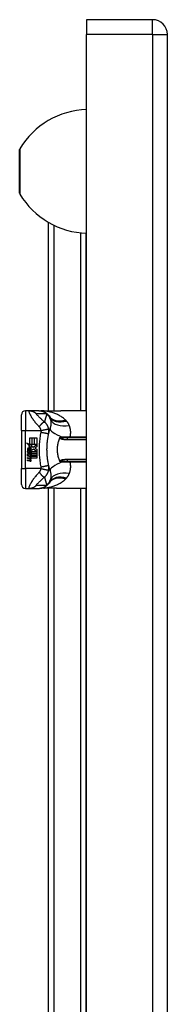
# Model space of a CAD drawing. Header units: inches. Extents: x 4 to 114, y 7 to 60.
# Tile 74 of 96: x 32.23 to 33.69, y 33.84 to 43.57. Entities that reach past the tile are written whole.
import ezdxf

# ---------------------------------------------------------------- set-up
doc = ezdxf.new("R2010")
doc.units = ezdxf.units.IN
doc.header["$MEASUREMENT"] = 0
doc.layers.add('Visible Edges(ANSI)', color=7, linetype='Continuous', lineweight=25)
doc.layers.add('Visible Tangent Edges(ANSI)', color=7, linetype='Continuous', lineweight=25)

msp = doc.modelspace()

# ---------------------------------------------------------------- linework, layer by layer
at = {"layer": 'Visible Edges(ANSI)'}
for p, q in [((33.5459, 43.5734), (32.8919, 43.5734)), ((32.8919, 43.5734), (32.8919, 43.4274)), ((32.8919, 23.9164), (32.8919, 43.4274)), ((33.6919, 23.9164), (33.6919, 43.4274)), ((32.2289, 41.8567), (32.2289, 42.2902)), ((32.5139, 39.7058), (32.5139, 41.5699)), ((32.8889, 39.7073), (32.8889, 41.4617)), ((32.247, 39.5104), (32.247, 39.6679)), ((32.319, 39.7073), (32.2864, 39.7073)), ((32.4194, 39.7073), (32.319, 39.7073)), ((32.4218, 39.7073), (32.4194, 39.7073)), ((32.8919, 39.7073), (32.636, 39.7073)), ((32.247, 39.5104), (32.247, 39.1364)), ((32.3281, 39.4387), (32.3495, 39.4387)), ((32.3281, 39.374), (32.3281, 39.4387)), ((32.3495, 39.4387), (32.3495, 39.3729)), ((32.3525, 39.4387), (32.3739, 39.4387)), ((32.3525, 39.3729), (32.3525, 39.4387)), ((32.3739, 39.4387), (32.3739, 39.3729)), ((32.3767, 39.3729), (32.3767, 39.4387)), ((32.3767, 39.4387), (32.3981, 39.4387)), ((32.3981, 39.4387), (32.3981, 39.3495)), ((32.8919, 39.4376), (32.7045, 39.4376)), ((32.2963, 39.3906), (32.3281, 39.374)), ((32.3271, 39.3614), (32.2963, 39.3906)), ((32.3177, 39.36), (32.3271, 39.3614)), ((32.347, 39.3391), (32.3177, 39.36)), ((32.3217, 39.3077), (32.3217, 39.3321)), ((32.3277, 39.3311), (32.3277, 39.3151)), ((32.3304, 39.3729), (32.3499, 39.3627)), ((32.3495, 39.3729), (32.3304, 39.3729)), ((32.3393, 39.3345), (32.347, 39.3391)), ((32.3499, 39.3627), (32.3432, 39.3614)), ((32.3432, 39.3614), (32.3619, 39.3483)), ((32.3739, 39.3729), (32.3525, 39.3729)), ((32.3619, 39.3483), (32.3977, 39.3729)), ((32.3977, 39.3729), (32.3767, 39.3729)), ((32.3981, 39.3495), (32.3807, 39.3378)), ((32.3807, 39.3378), (32.3981, 39.3285)), ((32.3059, 39.3085), (32.3245, 39.2921)), ((32.3059, 39.2977), (32.3059, 39.3085)), ((32.3189, 39.2887), (32.3059, 39.2977)), ((32.3059, 39.2821), (32.3189, 39.2871)), ((32.3059, 39.2713), (32.3059, 39.2821)), ((32.3247, 39.2803), (32.3059, 39.2713)), ((32.3059, 39.2667), (32.3423, 39.2603)), ((32.3059, 39.2579), (32.3059, 39.2667)), ((32.3209, 39.2553), (32.3059, 39.2579)), ((32.3059, 39.2441), (32.3289, 39.24)), ((32.3059, 39.2353), (32.3059, 39.2441)), ((32.3209, 39.2327), (32.3059, 39.2353)), ((32.3137, 39.3121), (32.3077, 39.3121)), ((32.3189, 39.2871), (32.3189, 39.2887)), ((32.3245, 39.2921), (32.3423, 39.3013)), ((32.3423, 39.2641), (32.3247, 39.2803)), ((32.3423, 39.2905), (32.3301, 39.2853)), ((32.3301, 39.2853), (32.3301, 39.2839)), ((32.3301, 39.2839), (32.3423, 39.275)), ((32.3325, 39.2839), (32.3442, 39.2889)), ((32.3981, 39.2839), (32.3325, 39.2839)), ((32.3359, 39.2533), (32.3359, 39.2513)), ((32.3423, 39.2527), (32.3359, 39.2533)), ((32.3373, 39.2811), (32.3981, 39.2811)), ((32.3442, 39.2761), (32.3373, 39.2811)), ((32.3401, 39.2507), (32.3442, 39.2503)), ((32.3423, 39.3013), (32.3423, 39.2905)), ((32.3423, 39.275), (32.3423, 39.2641)), ((32.3423, 39.2603), (32.3423, 39.2527)), ((32.3442, 39.3039), (32.3973, 39.3039)), ((32.3442, 39.2889), (32.3442, 39.3039)), ((32.3442, 39.2613), (32.3442, 39.2761)), ((32.3981, 39.2613), (32.3442, 39.2613)), ((32.3442, 39.2585), (32.3981, 39.2585)), ((32.3442, 39.2503), (32.3442, 39.2585)), ((32.3646, 39.3283), (32.3447, 39.3145)), ((32.3981, 39.2387), (32.3451, 39.2387)), ((32.3973, 39.3039), (32.3646, 39.3283)), ((32.3981, 39.3285), (32.3981, 39.2839)), ((32.3981, 39.2811), (32.3981, 39.2613)), ((32.3981, 39.2585), (32.3981, 39.2387)), ((32.247, 38.9789), (32.247, 39.1364)), ((32.3059, 39.2217), (32.3289, 39.2176)), ((32.3059, 39.2129), (32.3059, 39.2217)), ((32.3288, 39.2085), (32.3059, 39.2129)), ((32.7045, 39.2093), (32.8919, 39.2093)), ((32.5139, 28.4028), (32.5139, 38.9411)), ((32.2864, 38.9396), (32.319, 38.9396)), ((32.319, 38.9396), (32.4194, 38.9396)), ((32.4194, 38.9396), (32.4218, 38.9396)), ((32.8919, 38.9396), (32.636, 38.9396)), ((32.8889, 28.4043), (32.8889, 38.9396))]:
    msp.add_line(p, q, dxfattribs=at)
at = {"layer": 'Visible Edges(ANSI)', "flags": 128}
for points in [[(32.4218, 39.7073), (32.4264, 39.7072), (32.4311, 39.7069), (32.4358, 39.7064), (32.4405, 39.7058), (32.4453, 39.7049), (32.45, 39.7039), (32.4546, 39.7026), (32.4593, 39.7012), (32.4639, 39.6995), (32.4684, 39.6977), (32.4729, 39.6957), (32.4773, 39.6934), (32.4816, 39.691), (32.4857, 39.6885), (32.4898, 39.6857), (32.4937, 39.6828), (32.4975, 39.6798), (32.5012, 39.6766), (32.5047, 39.6733), (32.508, 39.6699), (32.5112, 39.6663), (32.5142, 39.6627), (32.5171, 39.659), (32.5198, 39.6552)], [(32.4693, 39.7045), (32.4541, 39.7045), (32.439, 39.706)], [(32.4693, 39.7045), (32.4931, 39.7053), (32.5174, 39.7058)], [(32.5174, 39.7058), (32.5476, 39.7063), (32.5775, 39.7068), (32.607, 39.7071), (32.636, 39.7073)], [(32.5163, 39.4782), (32.5168, 39.4805), (32.5173, 39.4829), (32.5179, 39.4852), (32.5184, 39.4876), (32.519, 39.4899), (32.5195, 39.4922), (32.5201, 39.4945), (32.5207, 39.4968), (32.5212, 39.4992), (32.5218, 39.5015), (32.5224, 39.5037), (32.523, 39.506), (32.5236, 39.5083), (32.5242, 39.5106), (32.5248, 39.5128), (32.5255, 39.5151), (32.5261, 39.5174), (32.5267, 39.5196), (32.5274, 39.5218), (32.5281, 39.5241), (32.5287, 39.5263), (32.5294, 39.5285), (32.5301, 39.5307), (32.5307, 39.5329)], [(32.5007, 39.3628), (32.501, 39.3676), (32.5013, 39.3725), (32.5017, 39.3774), (32.502, 39.3822), (32.5024, 39.3871), (32.5029, 39.3919), (32.5033, 39.3968), (32.5038, 39.4016), (32.5044, 39.4064), (32.5049, 39.4113), (32.5055, 39.4161), (32.5062, 39.4209), (32.5068, 39.4257), (32.5075, 39.4305), (32.5083, 39.4353), (32.509, 39.4401), (32.5098, 39.4449), (32.5106, 39.4497), (32.5115, 39.4544), (32.5124, 39.4592), (32.5133, 39.464), (32.5143, 39.4687), (32.5153, 39.4734), (32.5163, 39.4782)], [(32.6264, 39.2093), (32.6228, 39.2181), (32.6195, 39.2272), (32.6166, 39.2364), (32.6139, 39.2457), (32.6115, 39.2551), (32.6094, 39.2647), (32.6077, 39.2743), (32.6062, 39.2841), (32.6051, 39.2939), (32.6043, 39.3038), (32.6038, 39.3136), (32.6037, 39.3235), (32.6038, 39.3334), (32.6043, 39.3433), (32.6051, 39.3532), (32.6063, 39.363), (32.6077, 39.3727), (32.6095, 39.3823), (32.6115, 39.3918), (32.6139, 39.4012), (32.6166, 39.4105), (32.6195, 39.4197), (32.6228, 39.4287), (32.6264, 39.4376)], [(32.6264, 39.4376), (32.6264, 39.4377), (32.6264, 39.4377), (32.6265, 39.4378), (32.6265, 39.4379), (32.6265, 39.438), (32.6266, 39.438), (32.6266, 39.4381), (32.6266, 39.4382), (32.6267, 39.4383), (32.6267, 39.4383), (32.6267, 39.4384), (32.6268, 39.4385), (32.6268, 39.4386), (32.6268, 39.4386), (32.6268, 39.4387), (32.6269, 39.4388), (32.6269, 39.4389), (32.6269, 39.4389), (32.627, 39.439), (32.627, 39.4391), (32.627, 39.4392), (32.6271, 39.4392), (32.6271, 39.4393), (32.6271, 39.4394)], [(32.6271, 39.4394), (32.6273, 39.4399), (32.6276, 39.4403), (32.6278, 39.4408), (32.6281, 39.4412), (32.6283, 39.4416), (32.6286, 39.442), (32.6289, 39.4424), (32.6292, 39.4428), (32.6296, 39.4431), (32.6299, 39.4435), (32.6302, 39.4438), (32.6306, 39.4441), (32.631, 39.4444), (32.6313, 39.4447), (32.6317, 39.4449), (32.6321, 39.4451), (32.6324, 39.4453), (32.6328, 39.4455), (32.6332, 39.4457), (32.6336, 39.4458), (32.6339, 39.446), (32.6343, 39.4461), (32.6347, 39.4462), (32.6351, 39.4464)], [(32.5007, 39.2841), (32.5006, 39.2873), (32.5004, 39.2906), (32.5003, 39.2939), (32.5002, 39.2972), (32.5, 39.3005), (32.5, 39.3037), (32.4999, 39.307), (32.4998, 39.3103), (32.4998, 39.3136), (32.4997, 39.3169), (32.4997, 39.3201), (32.4997, 39.3234), (32.4997, 39.3267), (32.4997, 39.33), (32.4998, 39.3333), (32.4998, 39.3366), (32.4999, 39.3398), (32.5, 39.3431), (32.5, 39.3464), (32.5002, 39.3497), (32.5003, 39.353), (32.5004, 39.3562), (32.5006, 39.3595), (32.5007, 39.3628)], [(32.5163, 39.1687), (32.5153, 39.1734), (32.5143, 39.1781), (32.5133, 39.1829), (32.5124, 39.1876), (32.5115, 39.1924), (32.5106, 39.1972), (32.5098, 39.202), (32.509, 39.2067), (32.5083, 39.2115), (32.5075, 39.2163), (32.5068, 39.2211), (32.5062, 39.226), (32.5055, 39.2308), (32.5049, 39.2356), (32.5044, 39.2404), (32.5038, 39.2453), (32.5033, 39.2501), (32.5029, 39.2549), (32.5024, 39.2598), (32.502, 39.2646), (32.5017, 39.2695), (32.5013, 39.2743), (32.501, 39.2792), (32.5007, 39.2841)], [(32.5307, 39.1139), (32.5301, 39.1161), (32.5294, 39.1183), (32.5287, 39.1206), (32.5281, 39.1228), (32.5274, 39.125), (32.5267, 39.1273), (32.5261, 39.1295), (32.5255, 39.1317), (32.5248, 39.134), (32.5242, 39.1363), (32.5236, 39.1385), (32.523, 39.1408), (32.5224, 39.1431), (32.5218, 39.1454), (32.5212, 39.1477), (32.5207, 39.15), (32.5201, 39.1523), (32.5195, 39.1546), (32.519, 39.157), (32.5184, 39.1593), (32.5179, 39.1616), (32.5173, 39.164), (32.5168, 39.1663), (32.5163, 39.1687)], [(32.6271, 39.2075), (32.6271, 39.2075), (32.6271, 39.2076), (32.627, 39.2077), (32.627, 39.2078), (32.627, 39.2078), (32.6269, 39.2079), (32.6269, 39.208), (32.6269, 39.2081), (32.6268, 39.2081), (32.6268, 39.2082), (32.6268, 39.2083), (32.6268, 39.2084), (32.6267, 39.2084), (32.6267, 39.2085), (32.6267, 39.2086), (32.6266, 39.2087), (32.6266, 39.2087), (32.6266, 39.2088), (32.6265, 39.2089), (32.6265, 39.209), (32.6265, 39.209), (32.6264, 39.2091), (32.6264, 39.2092), (32.6264, 39.2093)], [(32.6351, 39.2005), (32.6347, 39.2006), (32.6343, 39.2007), (32.6339, 39.2009), (32.6336, 39.201), (32.6332, 39.2012), (32.6328, 39.2013), (32.6324, 39.2015), (32.6321, 39.2017), (32.6317, 39.2019), (32.6313, 39.2022), (32.631, 39.2024), (32.6306, 39.2027), (32.6302, 39.203), (32.6299, 39.2034), (32.6296, 39.2037), (32.6292, 39.2041), (32.6289, 39.2044), (32.6286, 39.2048), (32.6283, 39.2052), (32.6281, 39.2057), (32.6278, 39.2061), (32.6276, 39.2065), (32.6273, 39.207), (32.6271, 39.2075)], [(32.4218, 38.9396), (32.4264, 38.9397), (32.4311, 38.9399), (32.4358, 38.9404), (32.4405, 38.9411), (32.4453, 38.9419), (32.45, 38.943), (32.4546, 38.9442), (32.4593, 38.9457), (32.4639, 38.9473), (32.4684, 38.9492), (32.4729, 38.9512), (32.4773, 38.9534), (32.4816, 38.9558), (32.4857, 38.9584), (32.4898, 38.9611), (32.4937, 38.964), (32.4975, 38.9671), (32.5012, 38.9702), (32.5047, 38.9736), (32.508, 38.977), (32.5112, 38.9805), (32.5142, 38.9842), (32.5171, 38.9879), (32.5198, 38.9917)], [(32.4693, 38.9424), (32.4541, 38.9423), (32.439, 38.9408)], [(32.5174, 38.941), (32.4931, 38.9415), (32.4693, 38.9424)], [(32.636, 38.9396), (32.607, 38.9397), (32.5775, 38.9401), (32.5476, 38.9405), (32.5174, 38.941)]]:
    msp.add_lwpolyline(points, dxfattribs=at)
at = {"layer": 'Visible Edges(ANSI)'}
for centre, radius, start, end in [((33.5459, 43.4274), 0.146, 0, 90), ((32.9166, 41.8856), 0.8, 91.76564, 148.95513), ((32.2446, 42.2902), 0.0156, 148.95513, 180), ((32.2446, 41.8567), 0.0156, 180, 211.04487), ((32.9166, 42.2612), 0.8, 211.04487, 268.23436), ((32.2864, 39.6679), 0.0394, 90, 180), ((32.0272, 39.3234), 0.5938, 33.52082, 33.96213), ((32.4238, 39.5861), 0.1181, 31.30007, 33.52082), ((32.3194, 39.3282), 0.0132, 86.56465, 171.56052), ((32.3199, 39.326), 0.0064, 73.52609, 154.67838), ((32.3186, 39.3148), 0.0265, 44.16843, 86.56465), ((32.3264, 39.32), 0.0112, 19.37968, 82.99755), ((32.3233, 39.3194), 0.0199, 350.40854, 44.16843), ((32.3233, 39.3194), 0.022, 347.07905, 43.17854), ((32.3464, 39.3242), 0.0405, 171.56052, 197.33425), ((32.3326, 39.3199), 0.0205, 154.67838, 202.56091), ((32.3156, 39.2247), 0.031, 57.59924, 80), ((32.3293, 39.3249), 0.0188, 246.15553, 293.84447), ((32.3308, 39.3207), 0.00637, 241.45471, 321.16516), ((32.3304, 39.2481), 0.0082, 260, 293.55712), ((32.3277, 39.2438), 0.0084, 6.03001, 57.59924), ((32.332, 39.2443), 0.004, 293.55712, 6.03001), ((32.3301, 39.3213), 0.0073, 321.16516, 19.37968), ((32.3273, 39.2378), 0.016, 359.47765, 57.41137), ((32.3328, 39.317), 0.0101, 293.84447, 355.08017), ((32.3366, 39.2378), 0.00676, 286.9928, 359.47765), ((32.3291, 39.239), 0.016, 358.79525, 46.5849), ((32.316, 39.2021), 0.031, 58.55841, 80.82565), ((32.3325, 39.2273), 0.0192, 259, 288.47479), ((32.3304, 39.2257), 0.0082, 259.9922, 293.54875), ((32.3277, 39.2214), 0.0084, 6.10268, 57.60833), ((32.332, 39.2219), 0.004, 293.54875, 6.10268), ((32.3329, 39.2497), 0.0192, 273.6169, 286.9928), ((32.327, 39.2158), 0.0164, 359.6788, 63.95078), ((32.3363, 39.2157), 0.007, 288.47479, 359.6788), ((32.2864, 38.9789), 0.0394, 180, 270), ((32.0272, 39.3234), 0.5938, 326.03787, 326.47918), ((32.4238, 39.0607), 0.1181, 326.47918, 328.69993)]:
    msp.add_arc(centre, radius, start, end, dxfattribs=at)
at = {"layer": 'Visible Tangent Edges(ANSI)'}
for p, q in [((33.5459, 43.4274), (33.5459, 43.5734)), ((33.5459, 43.4274), (32.8919, 43.4274)), ((33.5459, 43.4274), (33.6919, 43.4274)), ((33.5459, 43.4274), (33.5459, 23.9164)), ((32.2312, 42.2982), (32.2312, 41.8486)), ((32.5678, 41.5412), (32.5678, 39.7066)), ((32.8351, 39.7073), (32.8351, 41.4654)), ((32.2864, 39.7073), (32.2864, 39.5104)), ((32.247, 39.5104), (32.2864, 39.5104)), ((32.2864, 39.1364), (32.2864, 39.5104)), ((32.2864, 39.5104), (32.4385, 39.5104)), ((32.7045, 39.423), (32.7045, 39.4376)), ((32.727, 39.4443), (32.727, 39.4376)), ((32.8919, 39.4443), (32.727, 39.4443)), ((32.7045, 39.423), (32.8919, 39.423)), ((32.247, 39.1364), (32.2864, 39.1364)), ((32.2864, 39.1364), (32.2864, 38.9396)), ((32.4385, 39.1364), (32.2864, 39.1364)), ((32.8919, 39.2238), (32.7045, 39.2238)), ((32.7045, 39.2093), (32.7045, 39.2238)), ((32.727, 39.2093), (32.727, 39.2025)), ((32.727, 39.2025), (32.8919, 39.2025)), ((32.5678, 38.9402), (32.5678, 28.4036)), ((32.8351, 28.4043), (32.8351, 38.9396))]:
    msp.add_line(p, q, dxfattribs=at)
at = {"layer": 'Visible Tangent Edges(ANSI)', "flags": 128}
for points in [[(32.319, 39.7073), (32.3181, 39.7065), (32.3182, 39.704), (32.3191, 39.7), (32.3209, 39.6947), (32.3233, 39.6883), (32.3264, 39.6812), (32.33, 39.6736), (32.334, 39.6657), (32.3384, 39.6576), (32.343, 39.6495), (32.3479, 39.6414), (32.3531, 39.6334), (32.3583, 39.6256), (32.3638, 39.6179), (32.3694, 39.6103), (32.375, 39.6029), (32.3808, 39.5956), (32.3867, 39.5884), (32.3926, 39.5814), (32.3986, 39.5745), (32.4047, 39.5676), (32.4108, 39.5607), (32.4169, 39.5538), (32.4231, 39.5469)], [(32.319, 39.7073), (32.3223, 39.7072), (32.3256, 39.7071), (32.3289, 39.7068), (32.3323, 39.7065), (32.3356, 39.7061), (32.3389, 39.7055), (32.3423, 39.7049), (32.3456, 39.7041), (32.3489, 39.7033), (32.3522, 39.7024), (32.3554, 39.7013), (32.3586, 39.7002), (32.3618, 39.699), (32.3649, 39.6976), (32.368, 39.6962), (32.3711, 39.6947), (32.3741, 39.6931), (32.377, 39.6914), (32.3799, 39.6897), (32.3828, 39.6878), (32.3855, 39.6859), (32.3882, 39.6839), (32.3909, 39.6819), (32.3934, 39.6797)], [(32.4758, 39.5954), (32.4705, 39.6001), (32.4652, 39.6048), (32.46, 39.6094), (32.455, 39.6139), (32.4501, 39.6184), (32.4453, 39.6228), (32.4405, 39.6272), (32.4359, 39.6315), (32.4314, 39.6358), (32.427, 39.64), (32.4227, 39.6441), (32.4185, 39.6481), (32.4145, 39.6521), (32.4107, 39.6559), (32.4071, 39.6597), (32.4037, 39.6633), (32.4006, 39.6666), (32.3978, 39.6698), (32.3955, 39.6727), (32.3937, 39.6751), (32.3926, 39.6771), (32.3921, 39.6786), (32.3924, 39.6795), (32.3934, 39.6797)], [(32.3934, 39.6797), (32.3976, 39.6797), (32.4018, 39.6797), (32.406, 39.6797), (32.4102, 39.6797), (32.4144, 39.6797), (32.4186, 39.6797), (32.4228, 39.6797), (32.4269, 39.6797), (32.4311, 39.6797), (32.4353, 39.6797), (32.4395, 39.6797), (32.4437, 39.6797), (32.4479, 39.6797), (32.4521, 39.6797), (32.4562, 39.6797), (32.4604, 39.6797), (32.4646, 39.6797), (32.4688, 39.6797), (32.473, 39.6797), (32.4772, 39.6797), (32.4813, 39.6797), (32.4855, 39.6797), (32.4897, 39.6797), (32.4939, 39.6797)], [(32.4194, 39.7073), (32.4227, 39.7072), (32.426, 39.7071), (32.4293, 39.7068), (32.4327, 39.7065), (32.436, 39.7061), (32.4394, 39.7055), (32.4427, 39.7049), (32.446, 39.7041), (32.4493, 39.7033), (32.4526, 39.7024), (32.4558, 39.7013), (32.459, 39.7002), (32.4622, 39.6989), (32.4654, 39.6976), (32.4685, 39.6962), (32.4715, 39.6947), (32.4745, 39.6931), (32.4775, 39.6914), (32.4804, 39.6897), (32.4832, 39.6878), (32.486, 39.6859), (32.4887, 39.6839), (32.4914, 39.6818), (32.4939, 39.6797)], [(32.4714, 39.7045), (32.4713, 39.7045), (32.4712, 39.7045), (32.4711, 39.7045), (32.471, 39.7045), (32.471, 39.7045), (32.4709, 39.7045), (32.4708, 39.7045), (32.4707, 39.7045), (32.4706, 39.7045), (32.4705, 39.7045), (32.4704, 39.7045), (32.4703, 39.7045), (32.4703, 39.7045), (32.4702, 39.7045), (32.4701, 39.7045), (32.47, 39.7045), (32.4699, 39.7045), (32.4698, 39.7045), (32.4697, 39.7045), (32.4696, 39.7045), (32.4696, 39.7045), (32.4695, 39.7045), (32.4694, 39.7045), (32.4693, 39.7045)], [(32.4744, 39.7044), (32.4742, 39.7044), (32.474, 39.7044), (32.4738, 39.7044), (32.4737, 39.7044), (32.4735, 39.7044), (32.4734, 39.7044), (32.4732, 39.7044), (32.4731, 39.7044), (32.4729, 39.7044), (32.4728, 39.7044), (32.4727, 39.7044), (32.4725, 39.7044), (32.4724, 39.7044), (32.4723, 39.7044), (32.4722, 39.7044), (32.4721, 39.7044), (32.472, 39.7044), (32.4719, 39.7044), (32.4718, 39.7044), (32.4717, 39.7044), (32.4716, 39.7044), (32.4715, 39.7045), (32.4715, 39.7045), (32.4714, 39.7045)], [(32.4744, 39.7044), (32.4761, 39.7044), (32.4779, 39.7045), (32.4797, 39.7046), (32.4815, 39.7047), (32.4833, 39.7047), (32.4851, 39.7048), (32.4869, 39.7049), (32.4887, 39.7049), (32.4905, 39.705), (32.4923, 39.7051), (32.4941, 39.7051), (32.496, 39.7052), (32.4978, 39.7052), (32.4996, 39.7053), (32.5014, 39.7053), (32.5033, 39.7054), (32.5051, 39.7054), (32.5069, 39.7054), (32.5088, 39.7055), (32.5106, 39.7055), (32.5124, 39.7056), (32.5143, 39.7056), (32.5161, 39.7056), (32.518, 39.7057)], [(32.683, 39.6154), (32.6763, 39.6218), (32.6692, 39.6279), (32.6619, 39.6338), (32.6544, 39.6395), (32.6467, 39.6449), (32.6387, 39.65), (32.6306, 39.6549), (32.6224, 39.6596), (32.6139, 39.6641), (32.6053, 39.6683), (32.5966, 39.6723), (32.5877, 39.676), (32.5787, 39.6796), (32.5696, 39.6829), (32.5604, 39.686), (32.5511, 39.6889), (32.5417, 39.6916), (32.5322, 39.6941), (32.5227, 39.6963), (32.5131, 39.6983), (32.5035, 39.7002), (32.4938, 39.7018), (32.4841, 39.7032), (32.4744, 39.7044)], [(32.4975, 39.674), (32.4965, 39.6709), (32.4954, 39.6677), (32.4944, 39.6645), (32.4934, 39.6613), (32.4924, 39.6581), (32.4914, 39.6549), (32.4904, 39.6517), (32.4895, 39.6485), (32.4885, 39.6452), (32.4876, 39.642), (32.4866, 39.6387), (32.4857, 39.6355), (32.4848, 39.6322), (32.4839, 39.6289), (32.4831, 39.6256), (32.4822, 39.6223), (32.4814, 39.619), (32.4805, 39.6156), (32.4797, 39.6123), (32.4789, 39.6089), (32.4781, 39.6056), (32.4773, 39.6022), (32.4765, 39.5988), (32.4758, 39.5954)], [(32.4939, 39.6797), (32.4954, 39.6787), (32.4969, 39.6777), (32.4983, 39.6767), (32.4997, 39.6757), (32.501, 39.6747), (32.5023, 39.6737), (32.5036, 39.6727), (32.5048, 39.6717), (32.506, 39.6707), (32.5071, 39.6697), (32.5082, 39.6687), (32.5093, 39.6676), (32.5103, 39.6666), (32.5113, 39.6656), (32.5123, 39.6645), (32.5132, 39.6635), (32.5141, 39.6625), (32.515, 39.6614), (32.5159, 39.6604), (32.5167, 39.6594), (32.5175, 39.6583), (32.5183, 39.6573), (32.519, 39.6562), (32.5198, 39.6552)], [(32.5223, 39.6514), (32.5214, 39.6527), (32.5204, 39.654), (32.5195, 39.6553), (32.5185, 39.6565), (32.5175, 39.6577), (32.5166, 39.6589), (32.5156, 39.66), (32.5145, 39.6611), (32.5135, 39.6621), (32.5125, 39.6631), (32.5115, 39.6641), (32.5104, 39.665), (32.5094, 39.6659), (32.5083, 39.6668), (32.5073, 39.6677), (32.5062, 39.6685), (32.5051, 39.6693), (32.5041, 39.67), (32.503, 39.6708), (32.5019, 39.6715), (32.5008, 39.6722), (32.4997, 39.6728), (32.4986, 39.6734), (32.4975, 39.674)], [(32.5174, 39.7058), (32.5174, 39.7058), (32.5175, 39.7058), (32.5175, 39.7058), (32.5175, 39.7058), (32.5175, 39.7058), (32.5175, 39.7058), (32.5176, 39.7058), (32.5176, 39.7058), (32.5176, 39.7058), (32.5176, 39.7058), (32.5177, 39.7058), (32.5177, 39.7058), (32.5177, 39.7058), (32.5177, 39.7058), (32.5178, 39.7058), (32.5178, 39.7058), (32.5178, 39.7057), (32.5178, 39.7057), (32.5179, 39.7057), (32.5179, 39.7057), (32.5179, 39.7057), (32.5179, 39.7057), (32.518, 39.7057), (32.518, 39.7057)], [(32.518, 39.7057), (32.523, 39.7057), (32.528, 39.7058), (32.5331, 39.7059), (32.5381, 39.706), (32.5431, 39.7061), (32.5481, 39.7062), (32.553, 39.7063), (32.558, 39.7064), (32.563, 39.7065), (32.5679, 39.7065), (32.5729, 39.7066), (32.5778, 39.7067), (32.5827, 39.7068), (32.5876, 39.7069), (32.5925, 39.7069), (32.5974, 39.707), (32.6023, 39.7071), (32.6071, 39.7071), (32.612, 39.7072), (32.6168, 39.7072), (32.6216, 39.7072), (32.6264, 39.7073), (32.6312, 39.7073), (32.636, 39.7073)], [(32.5248, 39.6475), (32.5253, 39.6465), (32.5259, 39.6456), (32.5264, 39.6446), (32.527, 39.6436), (32.5275, 39.6426), (32.528, 39.6415), (32.5285, 39.6405), (32.5289, 39.6394), (32.5294, 39.6384), (32.5299, 39.6373), (32.5303, 39.6362), (32.5307, 39.635), (32.5311, 39.6339), (32.5315, 39.6328), (32.5319, 39.6316), (32.5323, 39.6304), (32.5326, 39.6292), (32.533, 39.628), (32.5333, 39.6268), (32.5336, 39.6255), (32.5339, 39.6243), (32.5342, 39.623), (32.5345, 39.6217), (32.5348, 39.6204)], [(32.4231, 39.5469), (32.4254, 39.5504), (32.4279, 39.5538), (32.4303, 39.5573), (32.4329, 39.5607), (32.4354, 39.564), (32.438, 39.5672), (32.4406, 39.5704), (32.4432, 39.5734), (32.4458, 39.5763), (32.4484, 39.579), (32.4509, 39.5815), (32.4534, 39.5839), (32.4558, 39.586), (32.4582, 39.588), (32.4605, 39.5897), (32.4626, 39.5913), (32.4647, 39.5925), (32.4667, 39.5936), (32.4685, 39.5944), (32.4702, 39.5951), (32.4718, 39.5955), (32.4732, 39.5956), (32.4746, 39.5956), (32.4758, 39.5954)], [(32.4231, 39.5469), (32.424, 39.5459), (32.4248, 39.5448), (32.4256, 39.5438), (32.4265, 39.5427), (32.4272, 39.5415), (32.428, 39.5403), (32.4288, 39.5391), (32.4295, 39.5379), (32.4302, 39.5366), (32.4309, 39.5352), (32.4316, 39.5338), (32.4323, 39.5323), (32.433, 39.5306), (32.4337, 39.5289), (32.4343, 39.5272), (32.4349, 39.5254), (32.4355, 39.5236), (32.436, 39.5218), (32.4365, 39.5199), (32.437, 39.5181), (32.4374, 39.5162), (32.4378, 39.5143), (32.4382, 39.5124), (32.4385, 39.5104)], [(32.5172, 39.5242), (32.5165, 39.5277), (32.5157, 39.5312), (32.5148, 39.5348), (32.5138, 39.5383), (32.5127, 39.5418), (32.5114, 39.5452), (32.5101, 39.5486), (32.5086, 39.552), (32.5071, 39.5554), (32.5054, 39.5587), (32.5036, 39.562), (32.5017, 39.5653), (32.4998, 39.5683), (32.498, 39.5711), (32.4961, 39.5737), (32.4942, 39.5763), (32.4921, 39.5789), (32.4901, 39.5814), (32.4879, 39.5838), (32.4856, 39.5862), (32.4833, 39.5886), (32.4809, 39.5909), (32.4784, 39.5932), (32.4758, 39.5954)], [(32.5348, 39.6204), (32.5353, 39.6171), (32.5359, 39.6137), (32.5363, 39.6103), (32.5368, 39.6068), (32.5371, 39.6033), (32.5374, 39.5997), (32.5377, 39.5962), (32.5379, 39.5926), (32.538, 39.5889), (32.5381, 39.5853), (32.5381, 39.5816), (32.538, 39.5779), (32.5379, 39.5742), (32.5376, 39.5705), (32.5373, 39.5667), (32.537, 39.563), (32.5365, 39.5592), (32.5359, 39.5554), (32.5353, 39.5516), (32.5346, 39.5478), (32.5337, 39.5441), (32.5328, 39.5403), (32.5318, 39.5366), (32.5307, 39.5329)], [(32.6864, 39.612), (32.6863, 39.6122), (32.6861, 39.6123), (32.686, 39.6125), (32.6858, 39.6126), (32.6857, 39.6127), (32.6856, 39.6129), (32.6854, 39.613), (32.6853, 39.6132), (32.6851, 39.6133), (32.685, 39.6134), (32.6849, 39.6136), (32.6847, 39.6137), (32.6846, 39.6139), (32.6844, 39.614), (32.6843, 39.6141), (32.6842, 39.6143), (32.684, 39.6144), (32.6839, 39.6146), (32.6837, 39.6147), (32.6836, 39.6148), (32.6835, 39.615), (32.6833, 39.6151), (32.6832, 39.6153), (32.683, 39.6154)], [(32.693, 39.6052), (32.6927, 39.6055), (32.6924, 39.6058), (32.6922, 39.6061), (32.6919, 39.6064), (32.6916, 39.6067), (32.6913, 39.607), (32.6911, 39.6072), (32.6908, 39.6075), (32.6905, 39.6078), (32.6903, 39.6081), (32.69, 39.6084), (32.6897, 39.6087), (32.6894, 39.609), (32.6892, 39.6092), (32.6889, 39.6095), (32.6886, 39.6098), (32.6884, 39.6101), (32.6881, 39.6104), (32.6878, 39.6106), (32.6875, 39.6109), (32.6872, 39.6112), (32.687, 39.6115), (32.6867, 39.6118), (32.6864, 39.612)], [(32.7212, 39.5604), (32.7203, 39.5625), (32.7194, 39.5645), (32.7186, 39.5665), (32.7176, 39.5685), (32.7167, 39.5705), (32.7157, 39.5725), (32.7147, 39.5744), (32.7136, 39.5764), (32.7126, 39.5783), (32.7115, 39.5802), (32.7103, 39.5821), (32.7092, 39.584), (32.708, 39.5858), (32.7068, 39.5877), (32.7055, 39.5895), (32.7043, 39.5913), (32.7029, 39.5931), (32.7016, 39.5949), (32.7002, 39.5967), (32.6988, 39.5984), (32.6974, 39.6001), (32.696, 39.6019), (32.6945, 39.6036), (32.693, 39.6052)], [(32.727, 39.4443), (32.7285, 39.4495), (32.7299, 39.4547), (32.7311, 39.4599), (32.7321, 39.4651), (32.7329, 39.4702), (32.7336, 39.4753), (32.7341, 39.4804), (32.7344, 39.4855), (32.7346, 39.4905), (32.7346, 39.4955), (32.7345, 39.5004), (32.7342, 39.5053), (32.7338, 39.5102), (32.7332, 39.515), (32.7326, 39.5197), (32.7317, 39.5245), (32.7308, 39.5292), (32.7298, 39.5338), (32.7286, 39.5384), (32.7273, 39.5429), (32.7259, 39.5474), (32.7244, 39.5518), (32.7228, 39.5561), (32.7212, 39.5604)], [(32.4392, 39.4951), (32.4364, 39.481), (32.4337, 39.4668), (32.4313, 39.4526), (32.4291, 39.4383), (32.4272, 39.4241), (32.4255, 39.4097), (32.4241, 39.3954), (32.423, 39.381), (32.4221, 39.3666), (32.4215, 39.3522), (32.4211, 39.3378), (32.4209, 39.3234), (32.4211, 39.309), (32.4215, 39.2946), (32.4221, 39.2802), (32.423, 39.2658), (32.4241, 39.2515), (32.4255, 39.2371), (32.4272, 39.2228), (32.4291, 39.2085), (32.4313, 39.1943), (32.4337, 39.18), (32.4364, 39.1659), (32.4392, 39.1517)], [(32.4385, 39.5104), (32.443, 39.5116), (32.4476, 39.5128), (32.4522, 39.5139), (32.4569, 39.515), (32.4616, 39.5161), (32.4663, 39.5172), (32.4709, 39.5182), (32.4755, 39.5192), (32.48, 39.5202), (32.4843, 39.521), (32.4884, 39.5218), (32.4923, 39.5225), (32.496, 39.5231), (32.4994, 39.5237), (32.5026, 39.5241), (32.5054, 39.5245), (32.508, 39.5247), (32.5102, 39.5249), (32.5122, 39.525), (32.5138, 39.525), (32.5151, 39.5249), (32.5161, 39.5247), (32.5168, 39.5245), (32.5172, 39.5242)], [(32.4385, 39.5104), (32.4387, 39.5098), (32.4388, 39.5091), (32.439, 39.5084), (32.4391, 39.5078), (32.4392, 39.5071), (32.4393, 39.5064), (32.4394, 39.5058), (32.4395, 39.5051), (32.4395, 39.5045), (32.4396, 39.5038), (32.4396, 39.5032), (32.4397, 39.5025), (32.4397, 39.5019), (32.4397, 39.5013), (32.4397, 39.5007), (32.4397, 39.5), (32.4396, 39.4994), (32.4396, 39.4988), (32.4396, 39.4982), (32.4395, 39.4976), (32.4394, 39.4969), (32.4393, 39.4963), (32.4393, 39.4957), (32.4392, 39.4951)], [(32.4392, 39.4951), (32.4438, 39.4943), (32.4485, 39.4934), (32.4533, 39.4926), (32.4581, 39.4917), (32.4629, 39.4908), (32.4677, 39.4898), (32.4725, 39.4889), (32.4771, 39.488), (32.4816, 39.4871), (32.4859, 39.4862), (32.4901, 39.4853), (32.494, 39.4845), (32.4976, 39.4837), (32.5009, 39.4829), (32.504, 39.4822), (32.5067, 39.4815), (32.509, 39.4809), (32.5111, 39.4803), (32.5127, 39.4798), (32.5141, 39.4794), (32.5151, 39.479), (32.5158, 39.4787), (32.5162, 39.4784), (32.5163, 39.4782)], [(32.5163, 39.4782), (32.5167, 39.48), (32.517, 39.4818), (32.5173, 39.4836), (32.5176, 39.4854), (32.5179, 39.4873), (32.5181, 39.4891), (32.5183, 39.4909), (32.5185, 39.4928), (32.5187, 39.4946), (32.5188, 39.4965), (32.5189, 39.4984), (32.519, 39.5002), (32.519, 39.5021), (32.519, 39.504), (32.519, 39.5059), (32.5189, 39.5079), (32.5188, 39.5099), (32.5187, 39.5119), (32.5186, 39.514), (32.5184, 39.516), (32.5181, 39.518), (32.5179, 39.52), (32.5175, 39.5221), (32.5172, 39.5242)], [(32.6271, 39.4394), (32.6277, 39.4384), (32.6284, 39.4375), (32.6291, 39.4366), (32.6299, 39.4358), (32.6308, 39.435), (32.6317, 39.4343), (32.6326, 39.4336), (32.6335, 39.433), (32.6345, 39.4324), (32.6355, 39.4318), (32.6365, 39.4313), (32.6375, 39.4308), (32.6385, 39.4303), (32.6396, 39.4299), (32.6406, 39.4295), (32.6417, 39.4291), (32.6428, 39.4287), (32.6439, 39.4283), (32.6449, 39.428), (32.646, 39.4277), (32.6472, 39.4274), (32.6483, 39.4271), (32.6494, 39.4268), (32.6505, 39.4266)], [(32.6536, 39.4387), (32.6522, 39.4388), (32.6509, 39.439), (32.6495, 39.4391), (32.6481, 39.4392), (32.6468, 39.4394), (32.6455, 39.4396), (32.6442, 39.4398), (32.643, 39.44), (32.6418, 39.4402), (32.6406, 39.4404), (32.6395, 39.4407), (32.6384, 39.441), (32.6374, 39.4413), (32.6365, 39.4417), (32.6356, 39.442), (32.6349, 39.4425), (32.6343, 39.4429), (32.6339, 39.4434), (32.6336, 39.4439), (32.6336, 39.4444), (32.6337, 39.4449), (32.634, 39.4454), (32.6345, 39.4459), (32.6351, 39.4464)], [(32.6518, 39.446), (32.6511, 39.446), (32.6504, 39.446), (32.6497, 39.4461), (32.649, 39.4461), (32.6483, 39.4461), (32.6476, 39.4461), (32.6469, 39.4461), (32.6462, 39.4461), (32.6455, 39.4461), (32.6448, 39.4462), (32.6441, 39.4462), (32.6434, 39.4462), (32.6427, 39.4462), (32.642, 39.4462), (32.6413, 39.4462), (32.6406, 39.4462), (32.6399, 39.4463), (32.6392, 39.4463), (32.6385, 39.4463), (32.6378, 39.4463), (32.6372, 39.4463), (32.6365, 39.4463), (32.6358, 39.4463), (32.6351, 39.4464)], [(32.727, 39.4443), (32.7238, 39.4444), (32.7206, 39.4444), (32.7174, 39.4445), (32.7141, 39.4445), (32.7109, 39.4446), (32.7077, 39.4446), (32.7046, 39.4447), (32.7014, 39.4447), (32.6982, 39.4448), (32.695, 39.4449), (32.6919, 39.4449), (32.6887, 39.445), (32.6856, 39.4451), (32.6825, 39.4451), (32.6793, 39.4452), (32.6762, 39.4453), (32.6731, 39.4454), (32.67, 39.4455), (32.667, 39.4456), (32.6639, 39.4456), (32.6609, 39.4457), (32.6578, 39.4458), (32.6548, 39.4459), (32.6518, 39.446)], [(32.7045, 39.4376), (32.7023, 39.4376), (32.7001, 39.4376), (32.6978, 39.4376), (32.6956, 39.4376), (32.6934, 39.4376), (32.6912, 39.4376), (32.689, 39.4376), (32.6868, 39.4376), (32.6847, 39.4377), (32.6825, 39.4377), (32.6804, 39.4377), (32.6782, 39.4377), (32.6761, 39.4378), (32.674, 39.4378), (32.6719, 39.4379), (32.6698, 39.4379), (32.6677, 39.438), (32.6656, 39.4381), (32.6636, 39.4381), (32.6615, 39.4382), (32.6595, 39.4383), (32.6575, 39.4384), (32.6556, 39.4386), (32.6536, 39.4387)], [(32.6505, 39.4266), (32.6527, 39.4261), (32.6549, 39.4257), (32.6571, 39.4253), (32.6594, 39.425), (32.6616, 39.4247), (32.6639, 39.4245), (32.6661, 39.4242), (32.6684, 39.424), (32.6706, 39.4239), (32.6729, 39.4237), (32.6752, 39.4236), (32.6774, 39.4235), (32.6797, 39.4234), (32.6819, 39.4233), (32.6842, 39.4232), (32.6864, 39.4232), (32.6887, 39.4231), (32.691, 39.4231), (32.6932, 39.4231), (32.6955, 39.423), (32.6977, 39.423), (32.7, 39.423), (32.7023, 39.423), (32.7045, 39.423)], [(32.4385, 39.1364), (32.4382, 39.1345), (32.4378, 39.1326), (32.4374, 39.1307), (32.437, 39.1288), (32.4365, 39.1269), (32.436, 39.1251), (32.4355, 39.1232), (32.4349, 39.1215), (32.4343, 39.1197), (32.4337, 39.118), (32.433, 39.1163), (32.4323, 39.1146), (32.4316, 39.113), (32.4309, 39.1116), (32.4302, 39.1103), (32.4295, 39.109), (32.4288, 39.1077), (32.428, 39.1065), (32.4272, 39.1053), (32.4265, 39.1042), (32.4256, 39.1031), (32.4248, 39.102), (32.424, 39.101), (32.4231, 39.1)], [(32.4392, 39.1517), (32.4393, 39.1511), (32.4393, 39.1505), (32.4394, 39.1499), (32.4395, 39.1493), (32.4396, 39.1487), (32.4396, 39.148), (32.4396, 39.1474), (32.4397, 39.1468), (32.4397, 39.1462), (32.4397, 39.1456), (32.4397, 39.1449), (32.4397, 39.1443), (32.4396, 39.1437), (32.4396, 39.143), (32.4395, 39.1424), (32.4395, 39.1418), (32.4394, 39.1411), (32.4393, 39.1404), (32.4392, 39.1398), (32.4391, 39.1391), (32.439, 39.1384), (32.4388, 39.1378), (32.4387, 39.1371), (32.4385, 39.1364)], [(32.4385, 39.1364), (32.443, 39.1353), (32.4476, 39.1341), (32.4522, 39.1329), (32.4569, 39.1318), (32.4616, 39.1307), (32.4663, 39.1296), (32.4709, 39.1286), (32.4755, 39.1276), (32.48, 39.1267), (32.4843, 39.1258), (32.4884, 39.1251), (32.4923, 39.1243), (32.496, 39.1237), (32.4994, 39.1232), (32.5026, 39.1227), (32.5054, 39.1224), (32.508, 39.1221), (32.5102, 39.122), (32.5122, 39.1219), (32.5138, 39.1219), (32.5151, 39.122), (32.5161, 39.1221), (32.5168, 39.1224), (32.5172, 39.1227)], [(32.4392, 39.1517), (32.4438, 39.1526), (32.4485, 39.1534), (32.4533, 39.1543), (32.4581, 39.1552), (32.4629, 39.1561), (32.4677, 39.157), (32.4725, 39.1579), (32.4771, 39.1589), (32.4816, 39.1598), (32.4859, 39.1607), (32.4901, 39.1615), (32.494, 39.1624), (32.4976, 39.1632), (32.5009, 39.164), (32.504, 39.1647), (32.5067, 39.1654), (32.509, 39.166), (32.5111, 39.1665), (32.5127, 39.167), (32.5141, 39.1675), (32.5151, 39.1679), (32.5158, 39.1682), (32.5162, 39.1685), (32.5163, 39.1687)], [(32.5172, 39.1227), (32.5175, 39.1248), (32.5179, 39.1268), (32.5181, 39.1289), (32.5184, 39.1309), (32.5186, 39.1329), (32.5187, 39.1349), (32.5188, 39.137), (32.5189, 39.139), (32.519, 39.1409), (32.519, 39.1428), (32.519, 39.1447), (32.519, 39.1466), (32.5189, 39.1485), (32.5188, 39.1503), (32.5187, 39.1522), (32.5185, 39.1541), (32.5183, 39.1559), (32.5181, 39.1578), (32.5179, 39.1596), (32.5176, 39.1614), (32.5173, 39.1633), (32.517, 39.1651), (32.5167, 39.1669), (32.5163, 39.1687)], [(32.6505, 39.2203), (32.6494, 39.22), (32.6483, 39.2198), (32.6472, 39.2195), (32.646, 39.2192), (32.6449, 39.2189), (32.6439, 39.2185), (32.6428, 39.2182), (32.6417, 39.2178), (32.6406, 39.2174), (32.6396, 39.217), (32.6385, 39.2165), (32.6375, 39.216), (32.6365, 39.2155), (32.6355, 39.215), (32.6345, 39.2144), (32.6335, 39.2138), (32.6326, 39.2132), (32.6317, 39.2125), (32.6308, 39.2118), (32.6299, 39.211), (32.6291, 39.2102), (32.6284, 39.2093), (32.6277, 39.2084), (32.6271, 39.2075)], [(32.6351, 39.2005), (32.6345, 39.201), (32.634, 39.2015), (32.6337, 39.202), (32.6336, 39.2025), (32.6336, 39.203), (32.6339, 39.2035), (32.6343, 39.204), (32.6349, 39.2044), (32.6356, 39.2048), (32.6365, 39.2052), (32.6374, 39.2055), (32.6384, 39.2059), (32.6395, 39.2061), (32.6406, 39.2064), (32.6418, 39.2066), (32.643, 39.2069), (32.6442, 39.2071), (32.6455, 39.2073), (32.6468, 39.2074), (32.6481, 39.2076), (32.6495, 39.2078), (32.6509, 39.2079), (32.6522, 39.208), (32.6536, 39.2081)], [(32.6351, 39.2005), (32.6358, 39.2005), (32.6365, 39.2005), (32.6372, 39.2005), (32.6378, 39.2005), (32.6385, 39.2006), (32.6392, 39.2006), (32.6399, 39.2006), (32.6406, 39.2006), (32.6413, 39.2006), (32.642, 39.2006), (32.6427, 39.2006), (32.6434, 39.2007), (32.6441, 39.2007), (32.6448, 39.2007), (32.6455, 39.2007), (32.6462, 39.2007), (32.6469, 39.2007), (32.6476, 39.2007), (32.6483, 39.2008), (32.649, 39.2008), (32.6497, 39.2008), (32.6504, 39.2008), (32.6511, 39.2008), (32.6518, 39.2008)], [(32.7045, 39.2238), (32.7023, 39.2238), (32.7, 39.2238), (32.6977, 39.2238), (32.6955, 39.2238), (32.6932, 39.2238), (32.691, 39.2238), (32.6887, 39.2237), (32.6864, 39.2237), (32.6842, 39.2236), (32.6819, 39.2236), (32.6797, 39.2235), (32.6774, 39.2234), (32.6752, 39.2233), (32.6729, 39.2231), (32.6706, 39.223), (32.6684, 39.2228), (32.6661, 39.2226), (32.6639, 39.2224), (32.6616, 39.2221), (32.6594, 39.2218), (32.6571, 39.2215), (32.6549, 39.2211), (32.6527, 39.2207), (32.6505, 39.2203)], [(32.6518, 39.2008), (32.6548, 39.2009), (32.6578, 39.201), (32.6609, 39.2011), (32.6639, 39.2012), (32.667, 39.2013), (32.67, 39.2014), (32.6731, 39.2015), (32.6762, 39.2015), (32.6793, 39.2016), (32.6825, 39.2017), (32.6856, 39.2018), (32.6887, 39.2018), (32.6919, 39.2019), (32.695, 39.202), (32.6982, 39.202), (32.7014, 39.2021), (32.7046, 39.2022), (32.7077, 39.2022), (32.7109, 39.2023), (32.7141, 39.2023), (32.7174, 39.2024), (32.7206, 39.2024), (32.7238, 39.2025), (32.727, 39.2025)], [(32.6536, 39.2081), (32.6556, 39.2083), (32.6575, 39.2084), (32.6595, 39.2085), (32.6615, 39.2086), (32.6636, 39.2087), (32.6656, 39.2088), (32.6677, 39.2089), (32.6698, 39.2089), (32.6719, 39.209), (32.674, 39.209), (32.6761, 39.2091), (32.6782, 39.2091), (32.6804, 39.2091), (32.6825, 39.2092), (32.6847, 39.2092), (32.6868, 39.2092), (32.689, 39.2092), (32.6912, 39.2092), (32.6934, 39.2092), (32.6956, 39.2092), (32.6978, 39.2092), (32.7001, 39.2092), (32.7023, 39.2093), (32.7045, 39.2093)], [(32.7212, 39.0864), (32.7228, 39.0907), (32.7244, 39.0951), (32.7259, 39.0995), (32.7273, 39.1039), (32.7286, 39.1085), (32.7298, 39.1131), (32.7308, 39.1177), (32.7317, 39.1224), (32.7326, 39.1271), (32.7332, 39.1319), (32.7338, 39.1367), (32.7342, 39.1416), (32.7345, 39.1465), (32.7346, 39.1514), (32.7346, 39.1564), (32.7344, 39.1614), (32.7341, 39.1664), (32.7336, 39.1715), (32.7329, 39.1766), (32.7321, 39.1818), (32.7311, 39.187), (32.7299, 39.1921), (32.7285, 39.1973), (32.727, 39.2025)], [(32.4231, 39.1), (32.4169, 39.0931), (32.4108, 39.0862), (32.4047, 39.0793), (32.3986, 39.0724), (32.3926, 39.0654), (32.3867, 39.0584), (32.3808, 39.0512), (32.375, 39.044), (32.3694, 39.0365), (32.3638, 39.029), (32.3583, 39.0213), (32.3531, 39.0134), (32.3479, 39.0054), (32.343, 38.9974), (32.3384, 38.9892), (32.334, 38.9812), (32.33, 38.9732), (32.3264, 38.9656), (32.3233, 38.9585), (32.3209, 38.9522), (32.3191, 38.9469), (32.3182, 38.9429), (32.3181, 38.9404), (32.319, 38.9396)], [(32.3934, 38.9671), (32.3924, 38.9674), (32.3921, 38.9682), (32.3926, 38.9697), (32.3937, 38.9717), (32.3955, 38.9742), (32.3978, 38.9771), (32.4006, 38.9802), (32.4037, 38.9836), (32.4071, 38.9872), (32.4107, 38.9909), (32.4145, 38.9948), (32.4185, 38.9987), (32.4227, 39.0028), (32.427, 39.0069), (32.4314, 39.0111), (32.4359, 39.0153), (32.4405, 39.0197), (32.4453, 39.024), (32.4501, 39.0285), (32.455, 39.033), (32.46, 39.0375), (32.4652, 39.0421), (32.4705, 39.0468), (32.4758, 39.0514)], [(32.4231, 39.1), (32.4254, 39.0965), (32.4279, 39.093), (32.4303, 39.0896), (32.4329, 39.0862), (32.4354, 39.0829), (32.438, 39.0796), (32.4406, 39.0765), (32.4432, 39.0735), (32.4458, 39.0706), (32.4484, 39.0679), (32.4509, 39.0653), (32.4534, 39.063), (32.4558, 39.0608), (32.4582, 39.0589), (32.4605, 39.0571), (32.4626, 39.0556), (32.4647, 39.0543), (32.4667, 39.0532), (32.4685, 39.0524), (32.4702, 39.0518), (32.4718, 39.0514), (32.4732, 39.0512), (32.4746, 39.0512), (32.4758, 39.0514)], [(32.4758, 39.0514), (32.4784, 39.0537), (32.4809, 39.0559), (32.4833, 39.0583), (32.4856, 39.0606), (32.4879, 39.063), (32.4901, 39.0655), (32.4921, 39.068), (32.4942, 39.0705), (32.4961, 39.0731), (32.498, 39.0758), (32.4998, 39.0785), (32.5017, 39.0816), (32.5036, 39.0849), (32.5054, 39.0882), (32.5071, 39.0915), (32.5086, 39.0948), (32.5101, 39.0982), (32.5114, 39.1016), (32.5127, 39.1051), (32.5138, 39.1086), (32.5148, 39.1121), (32.5157, 39.1156), (32.5165, 39.1191), (32.5172, 39.1227)], [(32.4758, 39.0514), (32.4765, 39.048), (32.4773, 39.0447), (32.4781, 39.0413), (32.4789, 39.0379), (32.4797, 39.0346), (32.4805, 39.0312), (32.4814, 39.0279), (32.4822, 39.0246), (32.4831, 39.0213), (32.4839, 39.018), (32.4848, 39.0147), (32.4857, 39.0114), (32.4866, 39.0081), (32.4876, 39.0049), (32.4885, 39.0016), (32.4895, 38.9984), (32.4904, 38.9951), (32.4914, 38.9919), (32.4924, 38.9887), (32.4934, 38.9855), (32.4944, 38.9823), (32.4954, 38.9791), (32.4965, 38.976), (32.4975, 38.9728)], [(32.5307, 39.1139), (32.5318, 39.1102), (32.5328, 39.1065), (32.5337, 39.1028), (32.5346, 39.099), (32.5353, 39.0952), (32.5359, 39.0915), (32.5365, 39.0877), (32.537, 39.0839), (32.5373, 39.0801), (32.5376, 39.0764), (32.5379, 39.0726), (32.538, 39.0689), (32.5381, 39.0652), (32.5381, 39.0616), (32.538, 39.0579), (32.5379, 39.0543), (32.5377, 39.0507), (32.5374, 39.0471), (32.5371, 39.0436), (32.5368, 39.0401), (32.5363, 39.0366), (32.5359, 39.0332), (32.5353, 39.0298), (32.5348, 39.0264)], [(32.6864, 39.0348), (32.6867, 39.0351), (32.687, 39.0354), (32.6872, 39.0356), (32.6875, 39.0359), (32.6878, 39.0362), (32.6881, 39.0365), (32.6884, 39.0368), (32.6886, 39.037), (32.6889, 39.0373), (32.6892, 39.0376), (32.6894, 39.0379), (32.6897, 39.0382), (32.69, 39.0385), (32.6903, 39.0387), (32.6905, 39.039), (32.6908, 39.0393), (32.6911, 39.0396), (32.6913, 39.0399), (32.6916, 39.0402), (32.6919, 39.0405), (32.6922, 39.0407), (32.6924, 39.041), (32.6927, 39.0413), (32.693, 39.0416)], [(32.693, 39.0416), (32.6945, 39.0433), (32.696, 39.045), (32.6974, 39.0467), (32.6988, 39.0484), (32.7002, 39.0502), (32.7016, 39.0519), (32.7029, 39.0537), (32.7043, 39.0555), (32.7055, 39.0573), (32.7068, 39.0592), (32.708, 39.061), (32.7092, 39.0629), (32.7103, 39.0648), (32.7115, 39.0667), (32.7126, 39.0686), (32.7136, 39.0705), (32.7147, 39.0724), (32.7157, 39.0744), (32.7167, 39.0763), (32.7176, 39.0783), (32.7186, 39.0803), (32.7194, 39.0823), (32.7203, 39.0844), (32.7212, 39.0864)], [(32.319, 38.9396), (32.3223, 38.9396), (32.3256, 38.9398), (32.3289, 38.94), (32.3323, 38.9403), (32.3356, 38.9408), (32.3389, 38.9413), (32.3423, 38.942), (32.3456, 38.9427), (32.3489, 38.9436), (32.3522, 38.9445), (32.3554, 38.9455), (32.3586, 38.9467), (32.3618, 38.9479), (32.3649, 38.9492), (32.368, 38.9506), (32.3711, 38.9521), (32.3741, 38.9537), (32.377, 38.9554), (32.3799, 38.9572), (32.3828, 38.959), (32.3855, 38.9609), (32.3882, 38.9629), (32.3909, 38.965), (32.3934, 38.9671)], [(32.4939, 38.9671), (32.4897, 38.9671), (32.4855, 38.9671), (32.4813, 38.9671), (32.4772, 38.9671), (32.473, 38.9671), (32.4688, 38.9671), (32.4646, 38.9671), (32.4604, 38.9671), (32.4562, 38.9671), (32.4521, 38.9671), (32.4479, 38.9671), (32.4437, 38.9671), (32.4395, 38.9671), (32.4353, 38.9671), (32.4311, 38.9671), (32.4269, 38.9671), (32.4228, 38.9671), (32.4186, 38.9671), (32.4144, 38.9671), (32.4102, 38.9671), (32.406, 38.9671), (32.4018, 38.9671), (32.3976, 38.9672), (32.3934, 38.9671)], [(32.4194, 38.9396), (32.4227, 38.9396), (32.426, 38.9398), (32.4293, 38.94), (32.4327, 38.9403), (32.436, 38.9408), (32.4394, 38.9413), (32.4427, 38.942), (32.446, 38.9427), (32.4493, 38.9436), (32.4526, 38.9445), (32.4558, 38.9455), (32.459, 38.9467), (32.4622, 38.9479), (32.4654, 38.9492), (32.4685, 38.9506), (32.4715, 38.9522), (32.4745, 38.9538), (32.4775, 38.9554), (32.4804, 38.9572), (32.4832, 38.959), (32.486, 38.961), (32.4887, 38.9629), (32.4914, 38.965), (32.4939, 38.9671)], [(32.4693, 38.9424), (32.4694, 38.9424), (32.4695, 38.9424), (32.4696, 38.9424), (32.4696, 38.9424), (32.4697, 38.9424), (32.4698, 38.9423), (32.4699, 38.9423), (32.47, 38.9423), (32.4701, 38.9423), (32.4702, 38.9423), (32.4703, 38.9423), (32.4703, 38.9423), (32.4704, 38.9423), (32.4705, 38.9423), (32.4706, 38.9424), (32.4707, 38.9424), (32.4708, 38.9424), (32.4709, 38.9424), (32.471, 38.9424), (32.471, 38.9424), (32.4711, 38.9424), (32.4712, 38.9424), (32.4713, 38.9424), (32.4714, 38.9424)], [(32.4714, 38.9424), (32.4715, 38.9424), (32.4715, 38.9424), (32.4716, 38.9424), (32.4717, 38.9424), (32.4718, 38.9424), (32.4719, 38.9424), (32.472, 38.9424), (32.4721, 38.9424), (32.4722, 38.9424), (32.4723, 38.9424), (32.4724, 38.9424), (32.4725, 38.9424), (32.4727, 38.9424), (32.4728, 38.9424), (32.4729, 38.9424), (32.4731, 38.9425), (32.4732, 38.9425), (32.4734, 38.9425), (32.4735, 38.9425), (32.4737, 38.9425), (32.4738, 38.9425), (32.474, 38.9425), (32.4742, 38.9425), (32.4744, 38.9425)], [(32.4744, 38.9425), (32.4841, 38.9437), (32.4938, 38.9451), (32.5035, 38.9467), (32.5131, 38.9485), (32.5227, 38.9505), (32.5322, 38.9528), (32.5417, 38.9552), (32.5511, 38.9579), (32.5604, 38.9608), (32.5696, 38.9639), (32.5787, 38.9672), (32.5877, 38.9708), (32.5966, 38.9746), (32.6053, 38.9786), (32.6139, 38.9828), (32.6223, 38.9872), (32.6306, 38.9919), (32.6387, 38.9968), (32.6467, 39.002), (32.6544, 39.0074), (32.6619, 39.013), (32.6692, 39.0189), (32.6763, 39.0251), (32.683, 39.0315)], [(32.518, 38.9412), (32.5161, 38.9412), (32.5143, 38.9413), (32.5124, 38.9413), (32.5106, 38.9413), (32.5088, 38.9414), (32.5069, 38.9414), (32.5051, 38.9414), (32.5033, 38.9415), (32.5014, 38.9415), (32.4996, 38.9416), (32.4978, 38.9416), (32.496, 38.9417), (32.4941, 38.9417), (32.4923, 38.9418), (32.4905, 38.9419), (32.4887, 38.9419), (32.4869, 38.942), (32.4851, 38.942), (32.4833, 38.9421), (32.4815, 38.9422), (32.4797, 38.9423), (32.4779, 38.9423), (32.4761, 38.9424), (32.4744, 38.9425)], [(32.5198, 38.9917), (32.519, 38.9906), (32.5183, 38.9896), (32.5175, 38.9885), (32.5167, 38.9875), (32.5159, 38.9864), (32.515, 38.9854), (32.5141, 38.9844), (32.5132, 38.9833), (32.5123, 38.9823), (32.5113, 38.9813), (32.5103, 38.9802), (32.5093, 38.9792), (32.5082, 38.9782), (32.5071, 38.9772), (32.506, 38.9762), (32.5048, 38.9751), (32.5036, 38.9741), (32.5023, 38.9731), (32.501, 38.9721), (32.4997, 38.9711), (32.4983, 38.9701), (32.4969, 38.9691), (32.4954, 38.9681), (32.4939, 38.9671)], [(32.4975, 38.9728), (32.4986, 38.9734), (32.4997, 38.974), (32.5008, 38.9747), (32.5019, 38.9754), (32.503, 38.9761), (32.5041, 38.9768), (32.5051, 38.9776), (32.5062, 38.9784), (32.5073, 38.9792), (32.5083, 38.98), (32.5094, 38.9809), (32.5104, 38.9818), (32.5115, 38.9828), (32.5125, 38.9837), (32.5135, 38.9847), (32.5145, 38.9858), (32.5156, 38.9868), (32.5166, 38.988), (32.5175, 38.9891), (32.5185, 38.9903), (32.5195, 38.9915), (32.5204, 38.9928), (32.5214, 38.9941), (32.5223, 38.9955)], [(32.5174, 38.941), (32.5174, 38.941), (32.5175, 38.941), (32.5175, 38.941), (32.5175, 38.941), (32.5175, 38.941), (32.5175, 38.941), (32.5176, 38.941), (32.5176, 38.941), (32.5176, 38.941), (32.5176, 38.9411), (32.5177, 38.9411), (32.5177, 38.9411), (32.5177, 38.9411), (32.5177, 38.9411), (32.5178, 38.9411), (32.5178, 38.9411), (32.5178, 38.9411), (32.5178, 38.9411), (32.5179, 38.9411), (32.5179, 38.9411), (32.5179, 38.9412), (32.5179, 38.9412), (32.518, 38.9412), (32.518, 38.9412)], [(32.636, 38.9396), (32.6312, 38.9396), (32.6264, 38.9396), (32.6216, 38.9396), (32.6168, 38.9396), (32.612, 38.9397), (32.6071, 38.9397), (32.6023, 38.9398), (32.5974, 38.9398), (32.5925, 38.9399), (32.5876, 38.94), (32.5827, 38.9401), (32.5778, 38.9401), (32.5729, 38.9402), (32.5679, 38.9403), (32.563, 38.9404), (32.558, 38.9405), (32.553, 38.9406), (32.5481, 38.9407), (32.5431, 38.9408), (32.5381, 38.9408), (32.5331, 38.9409), (32.528, 38.941), (32.523, 38.9411), (32.518, 38.9412)], [(32.5348, 39.0264), (32.5345, 39.0251), (32.5342, 39.0238), (32.5339, 39.0226), (32.5336, 39.0213), (32.5333, 39.0201), (32.533, 39.0188), (32.5326, 39.0176), (32.5323, 39.0164), (32.5319, 39.0153), (32.5315, 39.0141), (32.5311, 39.0129), (32.5307, 39.0118), (32.5303, 39.0107), (32.5299, 39.0096), (32.5294, 39.0085), (32.5289, 39.0074), (32.5285, 39.0064), (32.528, 39.0053), (32.5275, 39.0043), (32.527, 39.0033), (32.5264, 39.0023), (32.5259, 39.0013), (32.5253, 39.0003), (32.5248, 38.9994)], [(32.683, 39.0315), (32.6832, 39.0316), (32.6833, 39.0317), (32.6835, 39.0319), (32.6836, 39.032), (32.6837, 39.0321), (32.6839, 39.0323), (32.684, 39.0324), (32.6842, 39.0326), (32.6843, 39.0327), (32.6844, 39.0328), (32.6846, 39.033), (32.6847, 39.0331), (32.6849, 39.0333), (32.685, 39.0334), (32.6851, 39.0335), (32.6853, 39.0337), (32.6854, 39.0338), (32.6856, 39.034), (32.6857, 39.0341), (32.6858, 39.0342), (32.686, 39.0344), (32.6861, 39.0345), (32.6863, 39.0347), (32.6864, 39.0348)]]:
    msp.add_lwpolyline(points, dxfattribs=at)
at = {"layer": 'Visible Tangent Edges(ANSI)'}
for centre, start, end in [((32.1267, 39.4441), 31.79568, 32.67565), ((32.1267, 39.2027), 327.32435, 328.20432)]:
    msp.add_arc(centre, 0.4363, start, end, dxfattribs=at)
for centre, major_axis, ratio, start_param, end_param in [((32.4677, 39.9008), (-0.0287, -0.1948), 0.91694, 0, 0.179726), ((32.4744, 39.8997), (-0.0329, -0.1941), 0.802573, 0, 0.207855), ((32.423, 39.5835), (-0.112, 0.0375), 0.992002, 3.787137, 4.348938), ((32.683, 39.7651), (-0.1633, -0.11), 0.696909, 0, 1.131926), ((32.6864, 39.7601), (-0.1641, -0.1087), 0.689059, 0, 1.142601), ((32.693, 39.7498), (-0.1682, -0.1023), 0.678602, 0, 1.179478), ((32.7187, 39.4745), (-0.188, 0.0584), 0.249251, 0, 1.285379), ((32.7212, 39.682), (-0.1902, -0.0508), 0.604241, 0.09545, 1.410679), ((32.6505, 39.4213), (0.004, 0.0193), 0.056853, 0.451678, 1.304606), ((32.6552, 39.4474), (0, -0.00984), 0.343453, 4.857789, 5.800686), ((32.7187, 39.1723), (-0.188, -0.0584), 0.249251, 4.997807, 6.283185), ((32.6505, 39.2256), (-0.004, 0.0193), 0.056853, 1.836987, 2.689915), ((32.6552, 39.1994), (0, -0.00984), 0.343453, 3.624092, 4.566988), ((32.683, 38.8817), (-0.1633, 0.11), 0.696909, 5.151259, 6.283185), ((32.6864, 38.8868), (-0.1641, 0.1087), 0.689059, 5.140584, 6.283185), ((32.693, 38.8971), (-0.1682, 0.1023), 0.678602, 5.103708, 6.283185), ((32.7212, 38.9649), (-0.1902, 0.0508), 0.604241, 4.872507, 6.187736), ((32.4677, 38.7461), (-0.0287, 0.1948), 0.91694, 6.10346, 6.283185), ((32.4744, 38.7471), (-0.0329, 0.1941), 0.802573, 6.07533, 6.283185), ((32.423, 39.0633), (-0.112, -0.0375), 0.992002, 1.934247, 2.496049)]:
    msp.add_ellipse(centre, major_axis=major_axis, ratio=ratio, start_param=start_param, end_param=end_param, dxfattribs=at)

doc.saveas('drawing.dxf')
